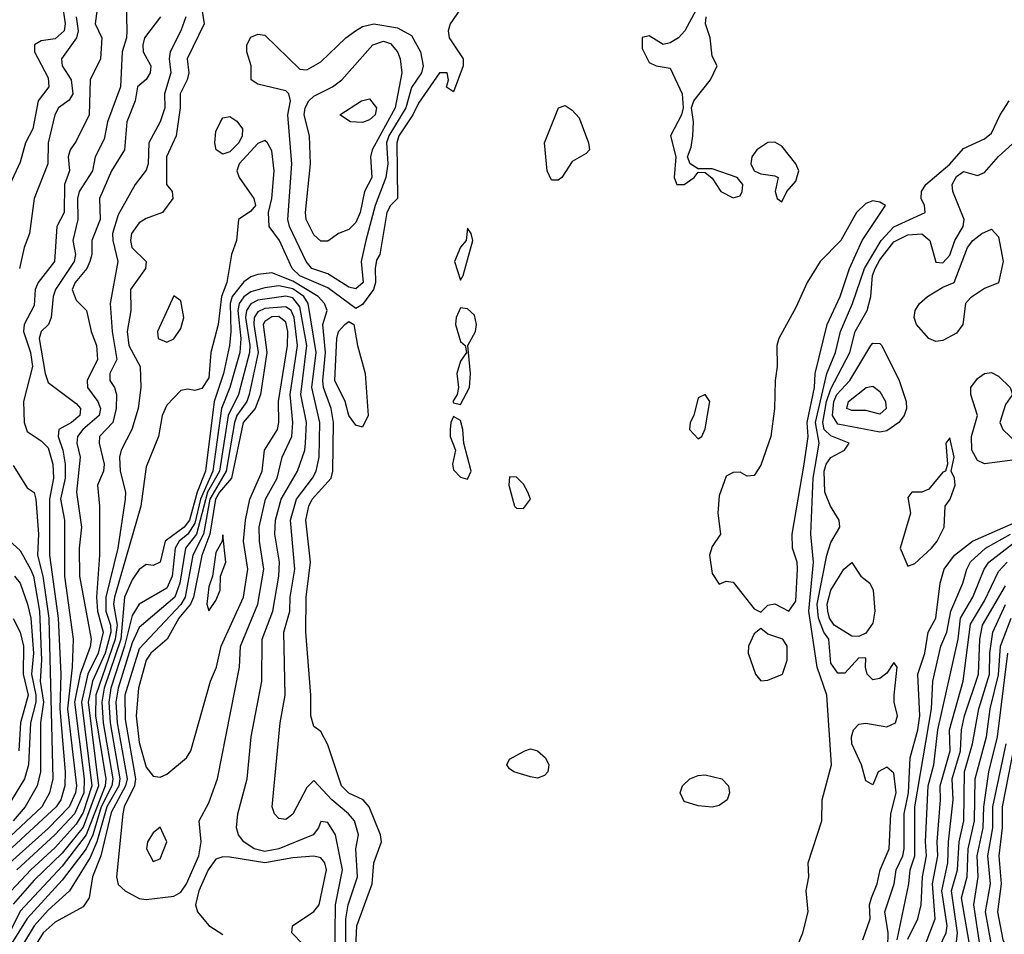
# Model space of a CAD drawing. Header units: metres. Extents: x -51132 to -49532, y -231222 to -229437.
# Tile 106 of 256: x -50719 to -50648, y -230930 to -230865. Entities that reach past the tile are written whole.
import ezdxf

# ---------------------------------------------------------------- set-up
doc = ezdxf.new("R2010")
doc.units = ezdxf.units.M
for name, color, linetype in [('CONTOUR_HALF', 8, 'Continuous'), ('CONTOUR_INDEX', 1, 'Continuous'), ('CONTOUR_INTER', 3, 'Continuous')]:
    doc.layers.add(name, color=color, linetype=linetype)

msp = doc.modelspace()

# ---------------------------------------------------------------- linework, layer by layer
at = {"layer": 'CONTOUR_HALF'}
for points, elevation in [([(-50719.097, -230863.759), (-50718.58, -230864.328), (-50718.08, -230864.019), (-50717.594, -230863.259), (-50716.966, -230862.759), (-50716.58, -230861.641), (-50716.416, -230861.759), (-50716.243, -230862.759), (-50715.58, -230863.773), (-50715.361, -230865.259), (-50715.448, -230865.759), (-50716.08, -230866.33), (-50717.08, -230866.482), (-50717.565, -230866.759), (-50717.559, -230867.259), (-50716.58, -230869.125), (-50716.542, -230869.759), (-50717.3, -230870.759), (-50717.669, -230872.759), (-50718.213, -230873.759), (-50718.58, -230875.152), (-50719.322, -230876.759)], 20.5), ([(-50712.962, -230863.259), (-50713.22, -230865.259), (-50712.75, -230866.259), (-50712.834, -230867.759), (-50713.582, -230869.259), (-50713.656, -230871.759), (-50714.58, -230873.657), (-50715.003, -230874.259), (-50715.163, -230874.759), (-50715.066, -230875.759), (-50715.424, -230876.759), (-50715.443, -230878.759), (-50715.969, -230879.759), (-50716.139, -230882.259), (-50717.302, -230883.759), (-50717.514, -230884.259), (-50717.58, -230885.412), (-50718.29, -230886.759), (-50718.346, -230887.259), (-50717.835, -230888.759), (-50717.7, -230889.759), (-50718.344, -230892.259), (-50718.292, -230893.759), (-50718.08, -230894.424), (-50717.08, -230895.086), (-50716.58, -230895.574), (-50716.255, -230896.759), (-50716.208, -230897.759), (-50716.482, -230899.259), (-50716.483, -230903.259), (-50715.868, -230907.759), (-50715.675, -230911.759), (-50715.747, -230914.259), (-50715.364, -230918.759), (-50715.384, -230919.759), (-50715.686, -230920.759), (-50716.003, -230921.259), (-50719.808, -230924.759)], 19.5), ([(-50705.65, -230863.759), (-50705.417, -230865.259), (-50706.643, -230867.759), (-50706.521, -230868.759), (-50706.633, -230869.259), (-50707.141, -230870.259), (-50707.131, -230871.259), (-50707.417, -230873.259), (-50708.125, -230874.759), (-50708.12, -230876.759), (-50707.715, -230877.259), (-50707.668, -230877.759), (-50708.401, -230878.759), (-50709.58, -230879.176), (-50710.08, -230879.494), (-50710.616, -230880.259), (-50710.686, -230880.759), (-50710.589, -230881.259), (-50709.578, -230882.259), (-50709.611, -230882.759), (-50710.682, -230884.259), (-50710.658, -230885.759), (-50710.924, -230887.259), (-50710.812, -230888.259), (-50710.01, -230889.759), (-50709.955, -230891.259), (-50710.154, -230892.759), (-50710.603, -230894.259), (-50711.361, -230895.759), (-50711.472, -230896.259), (-50711.419, -230897.259), (-50711.05, -230898.759), (-50711.071, -230899.259), (-50711.603, -230902.759), (-50712.458, -230906.259), (-50712.445, -230907.259), (-50712.124, -230908.259), (-50712.109, -230908.759), (-50712.51, -230910.259), (-50713.413, -230912.259), (-50713.721, -230913.759), (-50712.981, -230919.759), (-50714.08, -230922.706), (-50715.58, -230924.562), (-50717.58, -230926.512), (-50719.08, -230928.213)], 17.5), ([(-50670.221, -230864.259), (-50671.025, -230865.759), (-50671.492, -230866.259), (-50672.08, -230866.61), (-50672.58, -230866.74), (-50673.58, -230866.122), (-50674.08, -230866.233), (-50674.08, -230867.024), (-50673.58, -230868.025), (-50673.08, -230868.271), (-50672.08, -230868.427), (-50671.23, -230870.259), (-50671.141, -230871.259), (-50671.257, -230871.759), (-50672.058, -230873.259), (-50671.676, -230874.759), (-50671.787, -230876.259), (-50671.611, -230876.759), (-50671.08, -230876.758), (-50670.358, -230876.259), (-50670.08, -230875.878), (-50669.58, -230875.901), (-50669.08, -230876.3), (-50668.449, -230877.259), (-50667.58, -230877.7), (-50667.08, -230877.55), (-50666.922, -230877.259), (-50666.878, -230876.759), (-50667.274, -230876.259), (-50669.08, -230875.617), (-50670.08, -230875.621), (-50670.645, -230875.259), (-50670.846, -230874.759), (-50670.58, -230874.078), (-50670.457, -230873.259), (-50670.418, -230872.259), (-50670.547, -230871.259), (-50670.396, -230870.759), (-50669.186, -230869.259), (-50668.71, -230868.259), (-50669.08, -230867.576), (-50669.208, -230866.259), (-50669.552, -230865.259), (-50669.493, -230864.759)], 16.5), ([(-50708.553, -230864.759), (-50709.681, -230866.259), (-50709.817, -230866.759), (-50709.781, -230867.259), (-50709.241, -230868.259), (-50709.283, -230868.759), (-50709.58, -230869.242), (-50710.181, -230869.759), (-50710.365, -230870.759), (-50710.956, -230872.259), (-50711.114, -230874.259), (-50712.059, -230875.759), (-50712.921, -230877.759), (-50712.862, -230879.259), (-50713.463, -230880.759), (-50713.456, -230881.759), (-50713.607, -230882.259), (-50713.826, -230882.759), (-50714.655, -230883.759), (-50714.863, -230884.259), (-50714.58, -230885.029), (-50713.835, -230885.759), (-50713.504, -230887.259), (-50713.123, -230888.259), (-50713.06, -230889.259), (-50713.782, -230890.759), (-50713.769, -230891.259), (-50713.029, -230892.259), (-50712.835, -230892.759), (-50712.938, -230893.259), (-50714.101, -230894.259), (-50714.478, -230894.759), (-50714.53, -230895.259), (-50714.287, -230896.259), (-50714.561, -230898.759), (-50714.189, -230901.259), (-50714.364, -230902.759), (-50714.346, -230904.759), (-50713.516, -230909.259), (-50713.58, -230909.823), (-50714.293, -230911.759), (-50714.698, -230913.759), (-50714.006, -230919.259), (-50714.027, -230920.259), (-50714.708, -230921.759), (-50716.098, -230923.259), (-50718.827, -230925.759)], 18.5), ([(-50693.275, -230865.259), (-50691.58, -230865.549), (-50690.58, -230866.103), (-50689.947, -230867.259), (-50689.754, -230868.259), (-50689.88, -230868.759), (-50690.58, -230869.82), (-50690.99, -230871.259), (-50692.204, -230873.259), (-50692.364, -230873.759), (-50692.268, -230875.259), (-50692.412, -230876.259), (-50693.191, -230878.259), (-50693.858, -230880.759), (-50694.183, -230882.259), (-50694.049, -230883.759), (-50694.58, -230884.213), (-50695.08, -230884.096), (-50696.58, -230883.148), (-50697.714, -230882.759), (-50698.115, -230882.259), (-50699.311, -230879.759), (-50699.438, -230879.259), (-50699.141, -230875.259), (-50699.426, -230871.759), (-50699.232, -230870.759), (-50699.352, -230870.259), (-50699.58, -230870.059), (-50701.58, -230869.561), (-50702.047, -230869.259), (-50702.051, -230868.259), (-50702.358, -230867.259), (-50702.362, -230866.759), (-50702.08, -230866.212), (-50701.58, -230865.986), (-50701.08, -230866.08), (-50698.58, -230868.489), (-50698.08, -230868.547), (-50697.08, -230867.985), (-50695.287, -230866.259), (-50694.586, -230865.759), (-50694.08, -230865.453), (-50693.275, -230865.259)], 17.5), ([(-50694.155, -230870.759), (-50693.58, -230870.632), (-50693.082, -230871.259), (-50693.187, -230871.759), (-50693.58, -230872.135), (-50694.08, -230872.314), (-50694.96, -230872.259), (-50695.717, -230871.759), (-50694.155, -230870.759)], 18.5), ([(-50704.244, -230872.259), (-50704.08, -230871.988), (-50703.58, -230871.875), (-50703.08, -230872.219), (-50702.688, -230872.759), (-50702.694, -230873.259), (-50702.932, -230873.759), (-50703.58, -230874.402), (-50704.08, -230874.573), (-50704.565, -230874.259), (-50704.665, -230873.759), (-50704.58, -230872.967), (-50704.244, -230872.259)], 17.5), ([(-50665.08, -230873.739), (-50665.869, -230874.259), (-50666.237, -230874.759), (-50666.314, -230875.259), (-50666.068, -230875.759), (-50665.58, -230875.994), (-50664.58, -230876.127), (-50664.356, -230876.259), (-50664.562, -230877.259), (-50664.425, -230877.759), (-50664.08, -230877.983), (-50663.738, -230877.259), (-50663.08, -230876.51), (-50662.864, -230875.759), (-50663.075, -230875.259), (-50664.08, -230874.001), (-50664.58, -230873.711), (-50665.08, -230873.739)], 16.5), ([(-50658.286, -230930.759), (-50657.774, -230929.259), (-50657.81, -230928.259), (-50657.679, -230927.759), (-50657.279, -230926.759), (-50657.054, -230925.759), (-50656.41, -230924.259), (-50656.297, -230921.759), (-50655.902, -230920.259), (-50656.08, -230918.853), (-50656.58, -230918.431), (-50657.192, -230918.759), (-50657.58, -230919.681), (-50658.08, -230919.407), (-50658.392, -230918.259), (-50659.08, -230916.76), (-50659.111, -230916.259), (-50658.955, -230915.759), (-50658.58, -230915.344), (-50658.08, -230915.283), (-50656.58, -230915.53), (-50655.967, -230915.259), (-50655.805, -230914.759), (-50656.057, -230913.759), (-50656.052, -230913.259), (-50655.828, -230911.259), (-50656.08, -230910.924), (-50656.58, -230911.686), (-50657.08, -230912.068), (-50657.58, -230912.179), (-50657.979, -230911.759), (-50658.106, -230911.259), (-50658.08, -230910.619), (-50658.58, -230910.602), (-50659.58, -230911.689), (-50660.08, -230911.706), (-50660.58, -230910.978), (-50660.733, -230909.259), (-50661.08, -230908.768), (-50661.476, -230907.759), (-50661.557, -230906.759), (-50660.871, -230903.259), (-50660.58, -230902.362), (-50659.937, -230901.259), (-50659.995, -230900.759), (-50660.606, -230899.759), (-50661.005, -230898.759), (-50661.069, -230897.259), (-50660.912, -230896.759), (-50660.58, -230896.279), (-50659.609, -230895.759), (-50659.276, -230895.259), (-50660.58, -230894.729), (-50661.063, -230894.259), (-50661.159, -230893.759), (-50660.89, -230892.259), (-50660.58, -230891.353), (-50659.224, -230888.759), (-50658.833, -230887.259), (-50657.994, -230885.759), (-50657.728, -230884.759), (-50657.613, -230883.259), (-50657.422, -230882.759), (-50657.08, -230882.126), (-50656.08, -230880.842), (-50655.08, -230880.338), (-50654.08, -230880.282), (-50653.498, -230880.759), (-50653.08, -230882.312), (-50652.58, -230882.36), (-50652.08, -230881.804), (-50651.711, -230880.759), (-50651.113, -230879.759), (-50651.044, -230879.259), (-50651.864, -230877.259), (-50651.895, -230876.759), (-50651.58, -230876.176), (-50651.08, -230875.823), (-50650.08, -230876.099), (-50649.58, -230875.885), (-50648.58, -230874.755), (-50647.08, -230873.378)], 17.5), ([(-50658.08, -230878.107), (-50658.739, -230878.759), (-50659.876, -230880.759), (-50661.349, -230882.259), (-50662.273, -230883.759), (-50663.08, -230885.545), (-50664.298, -230887.759), (-50664.442, -230888.259), (-50664.418, -230889.759), (-50664.565, -230890.759), (-50664.619, -230892.759), (-50664.882, -230894.759), (-50665.58, -230896.823), (-50666.08, -230897.567), (-50666.58, -230897.603), (-50667.08, -230897.328), (-50667.58, -230897.335), (-50668.08, -230897.615), (-50668.58, -230899.017), (-50668.672, -230900.259), (-50668.467, -230901.759), (-50669.08, -230902.643), (-50669.254, -230903.259), (-50669.08, -230904.561), (-50668.58, -230905.325), (-50668.08, -230905.106), (-50667.58, -230905.186), (-50666.08, -230907.099), (-50665.58, -230907.324), (-50665.08, -230906.839), (-50664.58, -230906.742), (-50663.58, -230907.259), (-50663.08, -230906.559), (-50662.965, -230904.259), (-50662.996, -230903.759), (-50663.329, -230902.759), (-50663.356, -230901.759), (-50662.482, -230896.759), (-50662.202, -230894.759), (-50662.268, -230893.759), (-50661.742, -230891.259), (-50661.701, -230890.259), (-50660.838, -230886.759), (-50659.923, -230884.759), (-50659.251, -230882.759), (-50658.33, -230880.759), (-50656.675, -230878.259), (-50657.08, -230878.021), (-50657.58, -230877.924), (-50658.08, -230878.107)], 16.5), ([(-50686.58, -230879.861), (-50686.676, -230880.759), (-50687.08, -230881.229), (-50687.516, -230882.259), (-50687.08, -230883.584), (-50686.89, -230883.259), (-50686.199, -230880.759), (-50686.311, -230880.259), (-50686.58, -230879.861)], 16.5), ([(-50701.58, -230883.192), (-50702.08, -230883.354), (-50702.58, -230883.707), (-50703.409, -230884.759), (-50703.567, -230885.259), (-50703.518, -230887.259), (-50703.615, -230888.259), (-50704.047, -230890.259), (-50704.701, -230892.259), (-50705.329, -230897.259), (-50705.932, -230898.759), (-50706.465, -230900.759), (-50706.842, -230901.259), (-50708.216, -230902.259), (-50708.58, -230903.764), (-50709.08, -230904.005), (-50709.58, -230903.933), (-50710.08, -230904.276), (-50710.58, -230905.025), (-50711.121, -230906.259), (-50711.387, -230909.259), (-50712.586, -230912.759), (-50712.743, -230913.759), (-50712.642, -230915.259), (-50711.953, -230919.259), (-50712.017, -230919.759), (-50712.787, -230921.259), (-50713.387, -230923.259), (-50713.86, -230924.259), (-50715.58, -230926.498), (-50718.08, -230929.231), (-50719.337, -230931.259)], 16.5), ([(-50694.657, -230933.259), (-50694.497, -230929.759), (-50693.396, -230926.759), (-50693.283, -230925.259), (-50692.742, -230923.759), (-50692.812, -230923.259), (-50693.611, -230921.259), (-50694.046, -230920.759), (-50695.08, -230920.287), (-50695.584, -230919.759), (-50696.58, -230916.814), (-50697.08, -230915.858), (-50697.58, -230915.506), (-50697.79, -230914.759), (-50697.792, -230913.259), (-50698.154, -230908.759), (-50698.12, -230906.259), (-50697.816, -230903.759), (-50698.145, -230900.759), (-50697.934, -230899.759), (-50697.696, -230899.259), (-50696.33, -230897.759), (-50696.218, -230897.259), (-50696.168, -230893.759), (-50696.341, -230892.759), (-50696.885, -230891.259), (-50696.926, -230890.759), (-50696.746, -230888.759), (-50696.933, -230886.759), (-50696.614, -230885.759), (-50696.813, -230885.259), (-50697.269, -230884.759), (-50699.08, -230883.652), (-50700.58, -230883.072), (-50701.58, -230883.192)], 16.5), ([(-50699.58, -230884.731), (-50701.58, -230885.022), (-50702.08, -230885.277), (-50702.39, -230885.759), (-50702.457, -230886.259), (-50702.15, -230888.259), (-50702.179, -230888.759), (-50702.97, -230891.759), (-50703.701, -230893.259), (-50704.328, -230897.259), (-50705.184, -230898.759), (-50705.967, -230901.759), (-50706.766, -230902.759), (-50707.151, -230905.259), (-50707.515, -230906.259), (-50710.08, -230908.44), (-50710.58, -230909.52), (-50711.576, -230912.759), (-50711.734, -230913.759), (-50711.64, -230915.259), (-50710.93, -230919.259), (-50711.041, -230919.759), (-50712.08, -230921.662), (-50712.806, -230924.759), (-50713.415, -230926.259), (-50713.643, -230927.759), (-50714.08, -230928.411), (-50716.08, -230929.493), (-50716.944, -230930.259), (-50717.555, -230931.259)], 15.5), ([(-50696.079, -230932.259), (-50696.034, -230928.259), (-50695.52, -230925.759), (-50696.014, -230923.259), (-50696.58, -230922.38), (-50697.08, -230922.307), (-50697.23, -230922.759), (-50697.621, -230923.259), (-50700.08, -230924.267), (-50701.08, -230924.446), (-50701.832, -230924.259), (-50702.589, -230923.759), (-50702.955, -230923.259), (-50703.103, -230922.759), (-50703.009, -230921.759), (-50702.336, -230919.259), (-50702.055, -230916.259), (-50701.305, -230912.259), (-50701.262, -230909.259), (-50700.498, -230907.259), (-50700.088, -230904.759), (-50700.037, -230903.759), (-50700.376, -230901.759), (-50700.327, -230900.759), (-50699.913, -230899.259), (-50698.734, -230897.259), (-50698.221, -230895.759), (-50698.163, -230895.259), (-50698.103, -230893.759), (-50698.503, -230891.759), (-50698.085, -230888.259), (-50698.58, -230885.506), (-50699.08, -230884.862), (-50699.58, -230884.731)], 15.5), ([(-50687.08, -230885.567), (-50687.39, -230886.259), (-50687.435, -230886.759), (-50687.08, -230887.969), (-50686.75, -230888.259), (-50686.651, -230888.759), (-50687.08, -230889.383), (-50687.354, -230890.259), (-50687.219, -230891.259), (-50687.323, -230891.759), (-50687.621, -230892.259), (-50687.58, -230892.363), (-50687.08, -230892.481), (-50686.444, -230891.259), (-50686.361, -230890.259), (-50686.546, -230888.259), (-50686.006, -230887.259), (-50685.935, -230886.759), (-50686.08, -230886.099), (-50686.58, -230885.63), (-50687.08, -230885.567)], 16.5), ([(-50700.58, -230886.222), (-50701.08, -230886.543), (-50701.196, -230886.759), (-50700.927, -230888.759), (-50701.399, -230891.759), (-50701.763, -230892.759), (-50702.619, -230893.759), (-50703.468, -230897.759), (-50704.335, -230898.759), (-50704.616, -230899.259), (-50705.014, -230901.759), (-50705.58, -230903.289), (-50706.183, -230906.259), (-50706.41, -230906.759), (-50707.232, -230907.759), (-50708.067, -230909.259), (-50709.248, -230910.259), (-50709.559, -230910.759), (-50710.126, -230912.759), (-50710.286, -230914.759), (-50710.08, -230916.652), (-50709.58, -230918.431), (-50709.08, -230919.053), (-50708.58, -230919.143), (-50708.08, -230918.92), (-50706.684, -230917.759), (-50706.378, -230917.259), (-50704.958, -230912.259), (-50704.547, -230911.259), (-50704.207, -230909.759), (-50702.598, -230906.259), (-50702.288, -230904.259), (-50702.608, -230902.259), (-50702.473, -230900.759), (-50702.165, -230899.259), (-50701.279, -230897.259), (-50701.092, -230895.759), (-50700.173, -230894.259), (-50700.07, -230893.759), (-50700.108, -230892.259), (-50699.453, -230888.259), (-50699.437, -230887.259), (-50699.58, -230886.586), (-50700.08, -230886.191), (-50700.58, -230886.222)], 14.5), ([(-50658.064, -230891.259), (-50657.58, -230891.168), (-50657.08, -230891.557), (-50656.679, -230892.259), (-50656.629, -230892.759), (-50657.08, -230893.171), (-50658.08, -230892.914), (-50659.08, -230892.921), (-50659.432, -230892.759), (-50659.323, -230892.259), (-50658.064, -230891.259)], 18.5), ([(-50670.08, -230892.011), (-50670.39, -230893.259), (-50670.656, -230893.759), (-50670.701, -230894.259), (-50670.08, -230894.939), (-50669.818, -230894.759), (-50669.58, -230894.213), (-50669.239, -230892.259), (-50669.58, -230891.769), (-50670.08, -230892.011)], 16.5), ([(-50687.58, -230893.332), (-50687.775, -230893.759), (-50687.823, -230894.259), (-50687.823, -230894.759), (-50687.447, -230895.759), (-50687.646, -230896.759), (-50687.58, -230897.145), (-50687.08, -230897.68), (-50686.58, -230897.83), (-50686.306, -230897.259), (-50686.833, -230895.259), (-50686.912, -230894.259), (-50687.08, -230893.617), (-50687.58, -230893.332)], 16.5), ([(-50652.08, -230894.868), (-50652.362, -230895.259), (-50652.234, -230896.759), (-50652.377, -230897.259), (-50652.58, -230897.319), (-50653.58, -230898.537), (-50654.08, -230898.743), (-50654.784, -230898.759), (-50655.08, -230899.139), (-50654.877, -230900.259), (-50655.631, -230902.759), (-50655.08, -230904.039), (-50654.58, -230903.849), (-50653.39, -230902.759), (-50652.976, -230902.259), (-50652.47, -230901.259), (-50652.412, -230899.759), (-50652.047, -230899.259), (-50651.676, -230898.259), (-50651.731, -230897.759), (-50651.971, -230897.259), (-50651.747, -230896.259), (-50652.08, -230894.868)], 17.5), ([(-50683.58, -230897.644), (-50683.612, -230898.259), (-50683.226, -230899.759), (-50683.08, -230899.9), (-50682.58, -230899.916), (-50682.08, -230899.259), (-50682.271, -230898.759), (-50682.58, -230898.191), (-50683.08, -230897.676), (-50683.58, -230897.644)], 16.5), ([(-50655.834, -230930.759), (-50655.003, -230926.759), (-50654.902, -230925.759), (-50654.573, -230924.759), (-50654.569, -230921.259), (-50653.37, -230914.259), (-50653.279, -230912.259), (-50652.709, -230909.759), (-50652.276, -230908.759), (-50651.997, -230907.259), (-50651.145, -230905.259), (-50650.863, -230904.259), (-50650.58, -230903.736), (-50649.527, -230902.759), (-50647.728, -230901.759)], 18.5), ([(-50719.58, -230902.007), (-50718.58, -230902.924), (-50717.841, -230904.259), (-50717.635, -230904.759), (-50717.195, -230907.259), (-50717.054, -230910.759), (-50717.165, -230912.259), (-50716.922, -230913.759), (-50717.136, -230915.259), (-50717.138, -230918.759), (-50717.362, -230919.759), (-50718.222, -230921.259), (-50719.098, -230922.259)], 20.5), ([(-50653.878, -230931.259), (-50653.119, -230929.259), (-50653.312, -230926.759), (-50652.929, -230924.759), (-50652.981, -230923.759), (-50652.734, -230920.759), (-50652.766, -230919.759), (-50652.051, -230917.259), (-50652.091, -230915.759), (-50651.114, -230912.259), (-50650.58, -230908.196), (-50649.58, -230906.519), (-50648.58, -230904.431), (-50647.971, -230903.759)], 19.5), ([(-50647.08, -230937.692), (-50649.487, -230935.259), (-50651.688, -230931.759), (-50651.517, -230930.259), (-50651.948, -230927.259), (-50651.515, -230925.759), (-50651.403, -230923.759), (-50651.056, -230922.259), (-50651.029, -230918.759), (-50650.435, -230916.759), (-50649.994, -230914.259), (-50649.232, -230911.759), (-50649.2, -230910.259), (-50648.983, -230908.759), (-50648.08, -230906.78)], 20.5), ([(-50719.08, -230907.796), (-50718.58, -230908.774), (-50718.341, -230909.759), (-50718.377, -230911.759), (-50718.004, -230913.259), (-50718.562, -230915.259), (-50718.692, -230917.259)], 21.5), ([(-50665.58, -230908.511), (-50666.08, -230908.873), (-50666.469, -230909.759), (-50666.505, -230910.259), (-50665.98, -230911.759), (-50665.58, -230912.236), (-50665.08, -230912.202), (-50664.049, -230911.759), (-50663.698, -230910.759), (-50663.699, -230909.759), (-50664.007, -230909.259), (-50665.08, -230908.902), (-50665.58, -230908.511)], 16.5), ([(-50647.08, -230935.711), (-50649.08, -230933.188), (-50649.367, -230932.759), (-50649.9, -230931.259), (-50650.357, -230928.259), (-50650.038, -230926.259), (-50650.107, -230924.759), (-50649.677, -230922.759), (-50649.637, -230921.259), (-50649.289, -230918.759), (-50648.669, -230916.259), (-50647.927, -230910.259)], 21.5), ([(-50647.805, -230931.759), (-50648.252, -230930.759), (-50648.628, -230928.759), (-50648.381, -230926.759), (-50648.545, -230924.759), (-50648.292, -230922.759), (-50648.291, -230921.259), (-50647.419, -230916.759)], 22.5), ([(-50708.58, -230922.704), (-50709.08, -230923.116), (-50709.483, -230923.759), (-50709.558, -230924.259), (-50709.08, -230925.174), (-50708.58, -230924.977), (-50708.08, -230923.765), (-50708.58, -230922.704)], 14.5)]:
    msp.add_lwpolyline(points, dxfattribs=dict(at, elevation=elevation))
at = {"layer": 'CONTOUR_INDEX'}
for points, elevation in [([(-50714.582, -230864.759), (-50714.432, -230865.759), (-50714.553, -230866.259), (-50715.627, -230867.759), (-50715.58, -230868.268), (-50714.946, -230869.259), (-50714.827, -230870.259), (-50715.08, -230870.714), (-50715.834, -230871.259), (-50716.102, -230871.759), (-50716.591, -230873.759), (-50716.608, -230875.259), (-50717.582, -230877.759), (-50717.919, -230880.259), (-50718.308, -230881.259), (-50718.64, -230882.759)], 20), ([(-50701.08, -230885.611), (-50701.58, -230885.845), (-50701.835, -230886.259), (-50701.873, -230886.759), (-50701.566, -230888.759), (-50702.197, -230891.759), (-50702.374, -230892.259), (-50703.08, -230893.259), (-50703.252, -230893.759), (-50703.843, -230897.259), (-50705.014, -230899.259), (-50705.479, -230901.759), (-50706.24, -230903.259), (-50706.789, -230906.259), (-50707.08, -230906.781), (-50710.08, -230909.946), (-50711.101, -230913.259), (-50711.08, -230915.004), (-50710.332, -230919.259), (-50710.407, -230919.759), (-50711.142, -230921.259), (-50711.251, -230921.759), (-50711.705, -230926.259), (-50711.58, -230926.803), (-50711.08, -230927.269), (-50710.08, -230927.808), (-50709.58, -230927.878), (-50707.58, -230927.649), (-50707.08, -230927.366), (-50706.688, -230926.759), (-50705.797, -230924.759), (-50705.645, -230923.759), (-50705.787, -230922.259), (-50705.08, -230920.977), (-50704.473, -230919.259), (-50702.901, -230911.259), (-50702.811, -230909.759), (-50701.57, -230906.759), (-50701.144, -230904.259), (-50701.46, -230902.259), (-50701.478, -230901.259), (-50701.037, -230899.259), (-50700.191, -230897.759), (-50699.839, -230896.259), (-50699.145, -230894.759), (-50699.075, -230893.759), (-50699.272, -230891.759), (-50698.744, -230888.259), (-50698.977, -230886.259), (-50699.205, -230885.759), (-50699.58, -230885.487), (-50701.08, -230885.611)], 15), ([(-50719.08, -230896.833), (-50718.08, -230898.45), (-50717.58, -230898.784), (-50717.453, -230899.259), (-50717.282, -230901.759), (-50717.355, -230903.259), (-50716.971, -230904.759), (-50716.546, -230907.759), (-50716.251, -230919.259), (-50716.483, -230920.259), (-50717.047, -230921.259), (-50720.815, -230924.759)], 20), ([(-50647.235, -230939.259), (-50648.746, -230937.259), (-50650.58, -230935.523), (-50651.556, -230933.759), (-50652.58, -230932.532), (-50652.893, -230931.759), (-50652.811, -230931.259), (-50652.337, -230930.259), (-50652.268, -230929.759), (-50652.639, -230927.259), (-50652.2, -230925.259), (-50652.172, -230923.759), (-50651.826, -230920.759), (-50651.91, -230919.259), (-50651.3, -230917.259), (-50651.232, -230915.759), (-50651.009, -230914.759), (-50650.024, -230911.759), (-50649.931, -230909.259), (-50649.728, -230908.259), (-50648.08, -230905.454)], 20), ([(-50704.58, -230925.004), (-50705.144, -230925.759), (-50705.793, -230927.259), (-50706.029, -230928.259), (-50705.894, -230928.759), (-50705.08, -230929.733), (-50704.08, -230930.378)], 15), ([(-50697.58, -230931.9), (-50699.137, -230930.259), (-50699.09, -230929.759), (-50697.58, -230928.743), (-50697.195, -230928.259), (-50696.66, -230925.759), (-50696.79, -230925.259), (-50697.08, -230924.897), (-50697.58, -230924.792), (-50699.08, -230924.906), (-50701.08, -230925.271), (-50703.58, -230924.851), (-50704.08, -230924.824), (-50704.58, -230925.004)], 15)]:
    msp.add_lwpolyline(points, dxfattribs=dict(at, elevation=elevation))
at = {"layer": 'CONTOUR_INTER'}
for points, elevation in [([(-50711.021, -230862.759), (-50710.946, -230865.759), (-50710.978, -230866.259), (-50711.291, -230867.259), (-50711.412, -230869.759), (-50712.339, -230872.259), (-50712.58, -230873.5), (-50713.209, -230874.759), (-50713.401, -230875.759), (-50714.369, -230877.259), (-50714.485, -230877.759), (-50714.452, -230879.259), (-50714.812, -230880.759), (-50714.638, -230881.759), (-50714.712, -230882.259), (-50716.058, -230884.259), (-50716.219, -230884.759), (-50716.365, -230886.259), (-50716.568, -230886.759), (-50717.089, -230887.259), (-50717.215, -230887.759), (-50716.795, -230890.259), (-50716.58, -230890.902), (-50714.58, -230892.406), (-50714.271, -230892.759), (-50714.316, -230893.259), (-50714.912, -230893.759), (-50715.809, -230894.259), (-50715.863, -230894.759), (-50715.525, -230895.759), (-50715.355, -230896.759), (-50715.361, -230897.759), (-50715.696, -230899.259), (-50715.425, -230900.759), (-50715.406, -230904.759), (-50714.795, -230909.259), (-50714.868, -230911.259), (-50715.201, -230914.259), (-50714.562, -230919.759), (-50714.629, -230920.259), (-50715.082, -230921.259), (-50716.58, -230922.813), (-50719.323, -230925.259)], 19), ([(-50687.08, -230864.192), (-50687.809, -230865.259), (-50687.951, -230865.759), (-50687.879, -230866.259), (-50686.885, -230867.759), (-50686.894, -230868.259), (-50687.58, -230870.113), (-50688.08, -230869.787), (-50687.942, -230869.259), (-50688.023, -230868.759), (-50688.58, -230868.765), (-50690.08, -230870.922), (-50690.485, -230871.759), (-50691.483, -230873.259), (-50691.633, -230873.759), (-50691.592, -230877.759), (-50692.08, -230878.244), (-50692.35, -230878.759), (-50692.853, -230881.759), (-50693.08, -230882.155), (-50693.197, -230882.759), (-50693.159, -230883.759), (-50693.303, -230884.259), (-50694.08, -230885.324), (-50694.58, -230885.623), (-50696.58, -230884.128), (-50698.58, -230883.28), (-50699.121, -230882.759), (-50700.022, -230880.759), (-50700.764, -230879.759), (-50700.809, -230878.759), (-50700.569, -230877.759), (-50700.408, -230875.759), (-50700.58, -230874.338), (-50700.897, -230873.759), (-50701.08, -230873.598), (-50701.58, -230873.827), (-50702.927, -230875.259), (-50703.075, -230875.759), (-50702.914, -230876.259), (-50701.874, -230877.759), (-50701.757, -230878.259), (-50702.08, -230878.654), (-50702.966, -230879.259), (-50703.108, -230880.759), (-50703.461, -230881.759), (-50703.798, -230883.759), (-50704.192, -230884.759), (-50704.422, -230886.759), (-50704.949, -230888.759), (-50705.08, -230890.581), (-50705.58, -230891.343), (-50706.08, -230891.476), (-50706.58, -230891.387), (-50707.08, -230891.472), (-50708.08, -230892.527), (-50708.434, -230893.259), (-50708.694, -230894.759), (-50709.58, -230896.932), (-50709.952, -230899.759), (-50711.836, -230906.259), (-50711.903, -230906.759), (-50711.657, -230908.259), (-50711.783, -230909.259), (-50713.18, -230913.259), (-50713.191, -230914.759), (-50712.465, -230919.259), (-50712.499, -230919.759), (-50713.863, -230923.259), (-50715.58, -230925.507), (-50718.58, -230928.723), (-50719.352, -230930.259)], 17), ([(-50706.742, -230864.759), (-50707.08, -230865.749), (-50707.845, -230867.259), (-50707.922, -230867.759), (-50707.799, -230868.759), (-50708.253, -230870.259), (-50708.239, -230871.259), (-50708.58, -230872.268), (-50709.391, -230873.759), (-50709.422, -230875.259), (-50709.58, -230875.727), (-50710.365, -230876.759), (-50711.58, -230878.913), (-50711.979, -230880.259), (-50711.966, -230880.759), (-50711.586, -230882.259), (-50712.143, -230885.259), (-50712.008, -230887.259), (-50711.658, -230889.259), (-50712.166, -230890.259), (-50712.177, -230890.759), (-50711.832, -230891.259), (-50711.684, -230891.759), (-50711.724, -230892.759), (-50711.944, -230893.759), (-50712.898, -230894.759), (-50712.931, -230895.259), (-50712.584, -230896.759), (-50712.623, -230897.259), (-50713.052, -230898.259), (-50712.91, -230899.759), (-50712.903, -230903.259), (-50713.129, -230906.259), (-50713.055, -230907.259), (-50712.638, -230908.759), (-50713.004, -230910.259), (-50713.752, -230911.759), (-50714.209, -230913.759), (-50713.465, -230919.759), (-50714.08, -230921.668), (-50714.58, -230922.506), (-50716.08, -230924.165), (-50717.829, -230925.759), (-50719.234, -230927.259)], 18), ([(-50693.344, -230866.759), (-50692.58, -230866.498), (-50692.08, -230866.657), (-50691.591, -230867.259), (-50691.399, -230867.759), (-50691.276, -230868.759), (-50691.743, -230871.259), (-50693.397, -230874.259), (-50693.526, -230874.759), (-50693.424, -230876.259), (-50693.96, -230877.259), (-50694.256, -230878.759), (-50694.58, -230879.455), (-50695.08, -230879.963), (-50695.803, -230880.259), (-50696.58, -230880.798), (-50697.08, -230880.801), (-50697.58, -230880.337), (-50698.129, -230879.259), (-50698.178, -230878.759), (-50697.823, -230875.259), (-50697.891, -230873.259), (-50698.254, -230871.759), (-50698.202, -230871.259), (-50697.939, -230870.759), (-50697.58, -230870.422), (-50696.231, -230869.759), (-50695.56, -230869.259), (-50693.344, -230866.759)], 18), ([(-50663.217, -230931.759), (-50662.587, -230930.259), (-50662.211, -230928.759), (-50662.349, -230927.259), (-50662.168, -230926.259), (-50662.197, -230925.259), (-50661.228, -230922.259), (-50661.204, -230920.759), (-50660.534, -230918.259), (-50660.858, -230913.259), (-50661.571, -230911.259), (-50662.159, -230907.259), (-50661.819, -230903.759), (-50662.003, -230901.759), (-50661.842, -230897.759), (-50661.429, -230895.259), (-50661.678, -230893.759), (-50660.868, -230890.259), (-50660.248, -230888.759), (-50659.893, -230887.259), (-50659.027, -230885.259), (-50658.179, -230882.759), (-50656.991, -230880.759), (-50656.08, -230879.776), (-50653.837, -230878.759), (-50653.877, -230878.259), (-50654.11, -230877.759), (-50654.101, -230877.259), (-50653.789, -230876.759), (-50652.08, -230875.296), (-50651.08, -230874.18), (-50649.58, -230873.479), (-50649.08, -230873.08), (-50648.469, -230871.759), (-50647.828, -230870.759)], 17), ([(-50680.076, -230871.259), (-50679.58, -230871.11), (-50679.08, -230871.44), (-50678.58, -230871.99), (-50677.912, -230873.759), (-50677.854, -230874.259), (-50678.08, -230874.541), (-50679.08, -230875.096), (-50679.827, -230876.259), (-50680.08, -230876.428), (-50680.58, -230876.45), (-50680.875, -230875.759), (-50681.069, -230873.759), (-50680.076, -230871.259)], 17), ([(-50649.784, -230880.259), (-50649.08, -230879.952), (-50648.58, -230880.488), (-50648.261, -230882.259), (-50648.58, -230883.775), (-50649.58, -230884.189), (-50650.58, -230884.847), (-50650.942, -230885.259), (-50651.143, -230886.759), (-50651.58, -230887.371), (-50652.58, -230887.904), (-50653.08, -230887.975), (-50653.574, -230887.759), (-50654.444, -230886.759), (-50654.629, -230886.259), (-50654.546, -230885.759), (-50654.243, -230885.259), (-50653.675, -230884.759), (-50652.58, -230884.089), (-50651.755, -230883.759), (-50650.805, -230881.259), (-50650.427, -230880.759), (-50649.784, -230880.259)], 18), ([(-50701.08, -230884.147), (-50702.08, -230884.432), (-50702.58, -230884.773), (-50702.907, -230885.259), (-50703.013, -230885.759), (-50702.808, -230887.759), (-50702.871, -230888.759), (-50703.579, -230891.259), (-50704.17, -230892.759), (-50704.807, -230897.259), (-50705.694, -230899.259), (-50706.08, -230900.979), (-50706.58, -230901.751), (-50707.205, -230902.259), (-50707.496, -230902.759), (-50707.7, -230904.759), (-50708.08, -230905.62), (-50710.08, -230906.763), (-50710.58, -230907.582), (-50711.111, -230909.759), (-50712.091, -230912.759), (-50712.249, -230913.759), (-50712.153, -230915.259), (-50711.446, -230919.259), (-50711.538, -230919.759), (-50712.388, -230921.259), (-50713.103, -230923.759), (-50713.58, -230924.875), (-50715.048, -230927.259), (-50716.58, -230928.641), (-50717.594, -230929.759), (-50718.487, -230931.259)], 16), ([(-50695.287, -230931.259), (-50695.294, -230929.259), (-50695.124, -230928.259), (-50694.441, -230926.259), (-50694.563, -230924.259), (-50694.376, -230923.259), (-50694.661, -230922.259), (-50695.082, -230921.759), (-50696.292, -230920.759), (-50697.58, -230919.372), (-50698.08, -230919.882), (-50699.08, -230921.77), (-50699.58, -230922.16), (-50700.08, -230922.083), (-50700.387, -230921.759), (-50700.55, -230921.259), (-50699.972, -230915.259), (-50699.63, -230913.259), (-50699.711, -230908.759), (-50699.295, -230907.259), (-50699.276, -230906.259), (-50698.932, -230904.259), (-50699.244, -230900.759), (-50698.818, -230899.259), (-50697.665, -230897.759), (-50697.418, -230897.259), (-50697.203, -230896.259), (-50697.133, -230893.759), (-50697.715, -230891.259), (-50697.416, -230888.759), (-50697.978, -230885.259), (-50698.282, -230884.759), (-50699.08, -230884.207), (-50700.08, -230883.997), (-50701.08, -230884.147)], 16), ([(-50707.58, -230884.709), (-50708.748, -230887.259), (-50708.716, -230887.759), (-50708.08, -230888.024), (-50707.58, -230887.794), (-50707.08, -230887.056), (-50706.875, -230886.259), (-50707.08, -230885.066), (-50707.58, -230884.709)], 17), ([(-50695.351, -230886.759), (-50695.08, -230886.557), (-50694.703, -230886.759), (-50694.443, -230888.259), (-50693.902, -230890.259), (-50693.676, -230893.259), (-50694.08, -230894.094), (-50694.58, -230893.972), (-50695.08, -230893.264), (-50695.342, -230892.259), (-50696.08, -230890.759), (-50695.922, -230887.759), (-50695.799, -230887.259), (-50695.351, -230886.759)], 17), ([(-50657.729, -230888.259), (-50657.58, -230888.088), (-50657.08, -230888.115), (-50656.927, -230888.259), (-50655.691, -230890.759), (-50655.186, -230892.259), (-50655.158, -230892.759), (-50655.338, -230893.259), (-50655.715, -230893.759), (-50656.58, -230894.37), (-50657.08, -230894.45), (-50660.08, -230893.877), (-50660.461, -230893.259), (-50660.361, -230892.259), (-50660.149, -230891.759), (-50659.216, -230890.759), (-50657.729, -230888.259)], 18), ([(-50649.583, -230890.259), (-50649.08, -230890.186), (-50648.58, -230890.449), (-50647.74, -230891.259), (-50647.589, -230891.759), (-50648.08, -230892.476), (-50648.497, -230893.759), (-50648.283, -230894.259), (-50647.24, -230895.259), (-50647.037, -230895.759), (-50647.248, -230896.259), (-50647.58, -230896.455), (-50649.58, -230896.72), (-50650.08, -230896.483), (-50650.501, -230895.759), (-50650.506, -230894.759), (-50650.095, -230893.259), (-50650.566, -230891.759), (-50650.571, -230891.259), (-50650.08, -230890.616), (-50649.583, -230890.259)], 18), ([(-50656.519, -230932.259), (-50656.487, -230930.259), (-50656.709, -230928.759), (-50656.057, -230926.759), (-50655.903, -230925.759), (-50655.439, -230924.759), (-50655.336, -230924.259), (-50655.338, -230921.759), (-50655.021, -230920.259), (-50654.903, -230917.759), (-50654.367, -230915.759), (-50654.222, -230914.759), (-50654.369, -230911.759), (-50653.852, -230910.259), (-50653.618, -230908.759), (-50653.068, -230907.759), (-50652.766, -230905.259), (-50652.479, -230904.259), (-50651.745, -230903.259), (-50650.447, -230902.259), (-50645.894, -230900.259)], 18), ([(-50704.08, -230901.815), (-50704.141, -230902.259), (-50704.58, -230903.057), (-50704.825, -230904.759), (-50705.08, -230905.521), (-50705.229, -230906.759), (-50705.08, -230907.23), (-50704.58, -230906.509), (-50704.271, -230905.759), (-50704.242, -230904.759), (-50703.882, -230903.759), (-50704.08, -230901.815)], 14), ([(-50655.08, -230930.709), (-50654.347, -230929.259), (-50654.11, -230928.259), (-50654.024, -230926.259), (-50653.741, -230924.759), (-50653.816, -230923.759), (-50653.614, -230919.759), (-50653.208, -230918.259), (-50652.921, -230915.759), (-50651.46, -230909.259), (-50651.297, -230907.759), (-50650.423, -230906.259), (-50649.613, -230904.259), (-50649.272, -230903.759), (-50647.58, -230902.441)], 19), ([(-50659.651, -230904.259), (-50659.08, -230903.79), (-50658.425, -230904.759), (-50657.787, -230905.259), (-50657.542, -230905.759), (-50657.426, -230907.259), (-50657.58, -230908.121), (-50658.08, -230908.825), (-50658.58, -230909.071), (-50659.08, -230909.046), (-50660.337, -230908.259), (-50660.672, -230907.759), (-50660.801, -230907.259), (-50660.834, -230906.759), (-50660.585, -230905.759), (-50659.651, -230904.259)], 18), ([(-50718.984, -230904.759), (-50718.585, -230905.259), (-50718.056, -230906.759), (-50717.821, -230907.759), (-50717.634, -230910.259), (-50717.781, -230911.759), (-50717.455, -230913.259), (-50717.47, -230913.759), (-50717.851, -230915.259), (-50717.989, -230918.259), (-50718.265, -230919.259), (-50719.792, -230921.759)], 21), ([(-50647.426, -230936.259), (-50648.354, -230935.259), (-50649.856, -230933.259), (-50650.535, -230931.759), (-50651.226, -230927.759), (-50650.836, -230926.259), (-50650.746, -230924.259), (-50650.306, -230922.259), (-50650.251, -230919.259), (-50649.435, -230916.259), (-50649.183, -230914.259), (-50648.58, -230911.805), (-50648.441, -230909.759), (-50647.681, -230907.759)], 21), ([(-50682.483, -230917.259), (-50682.08, -230917.113), (-50681.58, -230917.255), (-50680.997, -230917.759), (-50680.764, -230918.259), (-50680.843, -230918.759), (-50681.08, -230919.023), (-50681.58, -230919.202), (-50682.08, -230919.121), (-50683.26, -230918.759), (-50683.58, -230918.537), (-50683.757, -230918.259), (-50683.58, -230917.858), (-50682.483, -230917.259)], 17), ([(-50647.499, -230933.759), (-50648.58, -230932.326), (-50649.072, -230931.259), (-50649.512, -230928.759), (-50649.165, -230926.759), (-50649.351, -230924.759), (-50648.989, -230922.759), (-50648.98, -230921.259), (-50648.037, -230916.759)], 22), ([(-50670.666, -230919.259), (-50670.08, -230919.012), (-50669.58, -230918.96), (-50668.391, -230919.259), (-50667.902, -230919.759), (-50667.842, -230920.259), (-50667.993, -230920.759), (-50668.58, -230921.165), (-50669.08, -230921.281), (-50670.08, -230921.178), (-50671.08, -230920.874), (-50671.366, -230920.259), (-50671.206, -230919.759), (-50670.666, -230919.259)], 17)]:
    msp.add_lwpolyline(points, dxfattribs=dict(at, elevation=elevation))

doc.saveas('drawing.dxf')
